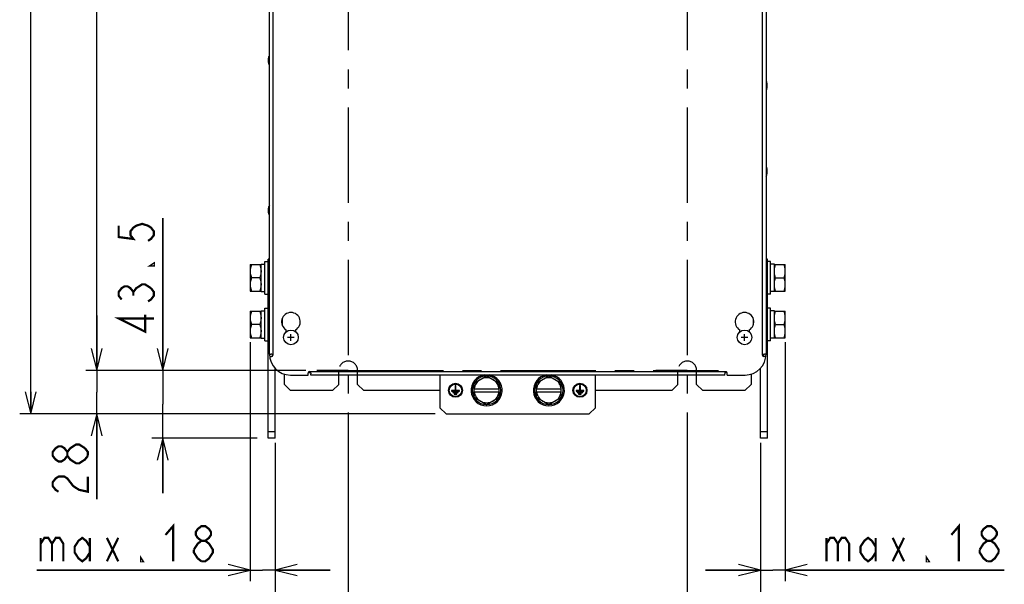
# Model space of a CAD drawing. Extents: x 34 to 410, y 34 to 287.
# Tile 19 of 77: x 37 to 127, y 122 to 173. Entities that reach past the tile are written whole.
import ezdxf

# ---------------------------------------------------------------- set-up
doc = ezdxf.new("R2010")
doc.units = 0
doc.header["$LTSCALE"] = 23.1
doc.linetypes.add('CENTER', pattern=[0.6, 0.375, -0.075, 0.075, -0.075])
doc.linetypes.add('HIDDEN', pattern=[0.2, 0.1, -0.1])
doc.layers.get('0').update_dxf_attribs({"linetype": 'CONTINUOUS'})
for name, color, linetype in [('ALL_AXIS', 7, 'CONTINUOUS'), ('ALL_CURVE', 7, 'CONTINUOUS'), ('ALL_DIM', 7, 'CONTINUOUS'), ('ALL_FEATURES', 7, 'CONTINUOUS')]:
    doc.layers.add(name, color=color, linetype=linetype)
doc.dimstyles.get("Standard").update_dxf_attribs({"dimtxt": 2.5, "dimasz": 2.5, "dimexe": 1.25, "dimexo": 0.625, "dimtad": 1, "dimcen": 2.5, "dimazin": 3, "dimtfac": 1, "dimtmove": 0, "dimatfit": 3})

# ---------------------------------------------------------------- blocks, each defined once
blk = doc.blocks.new('_OPEN')
at = {"color": 0, "linetype": 'BYBLOCK'}
for p, q in [((0, 0), (-1, 0.25)), ((-1, -0.25), (0, 0)), ((-1, 0), (0, 0))]:
    blk.add_line(p, q, dxfattribs=at)
blk = doc.blocks.new('*D0')
at = {"layer": 'ALL_DIM', "color": 2, "linetype": 'CONTINUOUS'}
for p, q in [((60.31, 135.011), (60.31, 110.446)), ((104.433, 135.011), (104.433, 110.446)), ((60.31, 111.446), (82.371, 111.446)), ((104.433, 111.446), (82.371, 111.446))]:
    blk.add_line(p, q, dxfattribs=at)
at = {"layer": 'ALL_DIM', "color": 2, "linetype": 'CONTINUOUS', "xscale": 2, "yscale": 2, "zscale": 2, "rotation": 180}
blk.add_blockref('_OPEN', (60.31, 111.446), dxfattribs=at)
at = {"layer": 'ALL_DIM', "color": 2, "linetype": 'CONTINUOUS', "xscale": 2, "yscale": 2, "zscale": 2}
blk.add_blockref('_OPEN', (104.433, 111.446), dxfattribs=at)
blk = doc.blocks.new('*D1')
at = {"layer": 'ALL_DIM', "color": 2, "linetype": 'CONTINUOUS'}
for p, q in [((60.31, 135.011), (60.31, 116.446)), ((66.957, 127.398), (66.957, 116.446)), ((60.31, 117.446), (52.365, 117.446)), ((52.365, 117.446), (63.633, 117.446)), ((71.957, 117.446), (63.633, 117.446)), ((66.957, 117.446), (71.957, 117.446))]:
    blk.add_line(p, q, dxfattribs=at)
at = {"layer": 'ALL_DIM', "color": 2, "linetype": 'CONTINUOUS', "xscale": 2, "yscale": 2, "zscale": 2}
blk.add_blockref('_OPEN', (60.31, 117.446), dxfattribs=at)
at = {"layer": 'ALL_DIM', "color": 2, "linetype": 'CONTINUOUS', "xscale": 2, "yscale": 2, "zscale": 2, "rotation": 180}
blk.add_blockref('_OPEN', (66.957, 117.446), dxfattribs=at)
blk = doc.blocks.new('*D2')
at = {"layer": 'ALL_DIM', "color": 2, "linetype": 'CONTINUOUS'}
for p, q in [((66.957, 137.749), (66.957, 116.446)), ((97.786, 137.749), (97.786, 116.446)), ((66.957, 117.446), (82.371, 117.446)), ((97.786, 117.446), (82.371, 117.446))]:
    blk.add_line(p, q, dxfattribs=at)
at = {"layer": 'ALL_DIM', "color": 2, "linetype": 'CONTINUOUS', "xscale": 2, "yscale": 2, "zscale": 2, "rotation": 180}
blk.add_blockref('_OPEN', (66.957, 117.446), dxfattribs=at)
at = {"layer": 'ALL_DIM', "color": 2, "linetype": 'CONTINUOUS', "xscale": 2, "yscale": 2, "zscale": 2}
blk.add_blockref('_OPEN', (97.786, 117.446), dxfattribs=at)
blk = doc.blocks.new('*D3')
at = {"layer": 'ALL_DIM', "color": 2, "linetype": 'CONTINUOUS'}
for p, q in [((63.108, 234.793), (43.091, 234.793)), ((44.091, 234.793), (44.091, 188.195)), ((44.091, 141.598), (44.091, 188.195)), ((63.108, 141.598), (43.091, 141.598))]:
    blk.add_line(p, q, dxfattribs=at)
at = {"layer": 'ALL_DIM', "color": 2, "linetype": 'CONTINUOUS', "xscale": 2, "yscale": 2, "zscale": 2}
for p, rotation in [((44.091, 234.793), 90), ((44.091, 141.598), 270)]:
    blk.add_blockref('_OPEN', p, dxfattribs=dict(at, rotation=rotation))
blk = doc.blocks.new('*D4')
at = {"layer": 'ALL_DIM', "color": 2, "linetype": 'CONTINUOUS'}
for p, q in [((44.091, 141.598), (44.091, 146.598)), ((44.091, 146.598), (44.091, 139.618)), ((63.108, 141.598), (43.091, 141.598)), ((44.091, 129.882), (44.091, 139.618)), ((74.866, 137.638), (43.091, 137.638)), ((44.091, 137.638), (44.091, 129.882))]:
    blk.add_line(p, q, dxfattribs=at)
at = {"layer": 'ALL_DIM', "color": 2, "linetype": 'CONTINUOUS', "xscale": 2, "yscale": 2, "zscale": 2}
for p, rotation in [((44.091, 141.598), 270), ((44.091, 137.638), 90)]:
    blk.add_blockref('_OPEN', p, dxfattribs=dict(at, rotation=rotation))
blk = doc.blocks.new('*D5')
at = {"layer": 'ALL_DIM', "color": 2, "linetype": 'CONTINUOUS'}
for p, q in [((60.724, 236.632), (37.091, 236.632)), ((38.091, 236.632), (38.091, 187.135)), ((38.091, 137.638), (38.091, 187.135)), ((74.866, 137.638), (37.091, 137.638))]:
    blk.add_line(p, q, dxfattribs=at)
at = {"layer": 'ALL_DIM', "color": 2, "linetype": 'CONTINUOUS', "xscale": 2, "yscale": 2, "zscale": 2}
for p, rotation in [((38.091, 236.632), 90), ((38.091, 137.638), 270)]:
    blk.add_blockref('_OPEN', p, dxfattribs=dict(at, rotation=rotation))
blk = doc.blocks.new('*D32')
at = {"layer": 'ALL_DIM', "color": 2, "linetype": 'CONTINUOUS'}
for p, q in [((50.091, 141.598), (50.091, 155.435)), ((50.091, 155.435), (50.091, 138.522)), ((63.108, 141.598), (49.091, 141.598)), ((50.091, 130.446), (50.091, 138.522)), ((58.673, 135.446), (49.091, 135.446)), ((50.091, 135.446), (50.091, 130.446))]:
    blk.add_line(p, q, dxfattribs=at)
at = {"layer": 'ALL_DIM', "color": 2, "linetype": 'CONTINUOUS', "xscale": 2, "yscale": 2, "zscale": 2}
for p, rotation in [((50.091, 141.598), 270), ((50.091, 135.446), 90)]:
    blk.add_blockref('_OPEN', p, dxfattribs=dict(at, rotation=rotation))
blk = doc.blocks.new('*D33')
at = {"layer": 'ALL_DIM', "color": 2, "linetype": 'CONTINUOUS'}
for p, q in [((58.047, 144.168), (58.047, 124.246)), ((60.31, 135.011), (60.31, 124.246)), ((58.047, 124.246), (58.047, 122.446)), ((60.31, 124.246), (60.31, 122.446)), ((58.047, 123.446), (38.654, 123.446)), ((38.654, 123.446), (59.179, 123.446)), ((65.31, 123.446), (59.179, 123.446)), ((60.31, 123.446), (65.31, 123.446))]:
    blk.add_line(p, q, dxfattribs=at)
at = {"layer": 'ALL_DIM', "color": 2, "linetype": 'CONTINUOUS', "xscale": 2, "yscale": 2, "zscale": 2}
blk.add_blockref('_OPEN', (58.047, 123.446), dxfattribs=at)
at = {"layer": 'ALL_DIM', "color": 2, "linetype": 'CONTINUOUS', "xscale": 2, "yscale": 2, "zscale": 2, "rotation": 180}
blk.add_blockref('_OPEN', (60.31, 123.446), dxfattribs=at)
blk = doc.blocks.new('*D34')
at = {"layer": 'ALL_DIM', "color": 2, "linetype": 'CONTINUOUS'}
for p, q in [((106.696, 144.168), (106.696, 124.246)), ((104.433, 135.011), (104.433, 124.246)), ((104.433, 124.246), (104.433, 122.446)), ((106.696, 124.246), (106.696, 122.446)), ((104.433, 123.446), (99.433, 123.446)), ((99.433, 123.446), (105.564, 123.446)), ((126.605, 123.446), (105.564, 123.446)), ((106.696, 123.446), (126.605, 123.446))]:
    blk.add_line(p, q, dxfattribs=at)
at = {"layer": 'ALL_DIM', "color": 2, "linetype": 'CONTINUOUS', "xscale": 2, "yscale": 2, "zscale": 2}
blk.add_blockref('_OPEN', (104.433, 123.446), dxfattribs=at)
at = {"layer": 'ALL_DIM', "color": 2, "linetype": 'CONTINUOUS', "xscale": 2, "yscale": 2, "zscale": 2, "rotation": 180}
blk.add_blockref('_OPEN', (106.696, 123.446), dxfattribs=at)
blk = doc.blocks.new('*D35')
at = {"color": 2, "linetype": 'CONTINUOUS'}
for p, q in [((104.433, 135.011), (104.433, 116.446)), ((97.786, 127.696), (97.786, 116.446)), ((97.786, 117.446), (92.786, 117.446)), ((92.786, 117.446), (101.11, 117.446)), ((118.576, 117.446), (101.11, 117.446)), ((104.433, 117.446), (118.576, 117.446))]:
    blk.add_line(p, q, dxfattribs=at)
at = {"color": 2, "linetype": 'CONTINUOUS', "xscale": 2, "yscale": 2, "zscale": 2}
blk.add_blockref('_OPEN', (97.786, 117.446), dxfattribs=at)
at = {"color": 2, "linetype": 'CONTINUOUS', "xscale": 2, "yscale": 2, "zscale": 2, "rotation": 180}
blk.add_blockref('_OPEN', (104.433, 117.446), dxfattribs=at)

msp = doc.modelspace()

# ---------------------------------------------------------------- linework, layer by layer
at = {"layer": 'ALL_AXIS', "color": 7, "linetype": 'CENTER'}
for p, q in [((66.957, 234.793), (66.957, 128.398)), ((97.786, 234.793), (97.786, 128.696)), ((66.957, 141.598), (64.108, 141.598)), ((66.957, 141.598), (94.938, 141.598)), ((97.786, 141.598), (94.938, 141.598)), ((97.786, 141.598), (99.758, 141.598)), ((99.758, 141.598), (100.635, 141.598))]:
    msp.add_line(p, q, dxfattribs=at)
at = {"layer": 'ALL_AXIS', "color": 9, "linetype": 'CONTINUOUS'}
for p, q in [((59.736, 169.434), (59.736, 170.131)), ((105.007, 167.129), (105.007, 167.826)), ((105.007, 159.351), (105.007, 160.048)), ((59.736, 155.787), (59.736, 156.484))]:
    msp.add_line(p, q, dxfattribs=at)
at = {"layer": 'ALL_AXIS', "color": 7, "linetype": 'CONTINUOUS'}
for p, q in [((59.391, 151.497), (59.673, 151.497)), ((59.391, 148.527), (59.391, 151.497)), ((105.352, 151.497), (105.069, 151.497)), ((105.352, 148.527), (105.352, 151.497)), ((58.047, 151.214), (59.037, 151.214)), ((58.047, 151.214), (58.047, 148.81)), ((59.037, 151.249), (59.391, 151.249)), ((59.037, 148.775), (59.037, 151.249)), ((105.706, 151.249), (105.352, 151.249)), ((105.706, 148.775), (105.706, 151.249)), ((105.706, 151.214), (106.696, 151.214)), ((106.696, 148.81), (106.696, 151.214)), ((58.93, 150.012), (58.155, 150.012)), ((105.813, 150.012), (106.588, 150.012)), ((58.047, 148.81), (59.037, 148.81)), ((59.037, 148.775), (59.391, 148.775)), ((105.706, 148.775), (105.352, 148.775)), ((105.706, 148.81), (106.696, 148.81)), ((59.391, 148.527), (59.673, 148.527)), ((105.352, 148.527), (105.069, 148.527)), ((58.047, 146.972), (59.037, 146.972)), ((58.047, 146.972), (58.047, 144.567)), ((59.037, 147.007), (59.391, 147.007)), ((59.037, 144.532), (59.037, 147.007)), ((59.391, 147.254), (59.673, 147.254)), ((59.391, 144.285), (59.391, 147.254)), ((105.352, 147.254), (105.069, 147.254)), ((105.352, 144.285), (105.352, 147.254)), ((105.706, 147.007), (105.352, 147.007)), ((105.706, 144.532), (105.706, 147.007)), ((105.706, 146.972), (106.696, 146.972)), ((106.696, 144.567), (106.696, 146.972)), ((58.93, 145.769), (58.155, 145.769)), ((105.813, 145.769), (106.588, 145.769)), ((58.047, 144.567), (59.037, 144.567)), ((59.037, 144.532), (59.391, 144.532)), ((59.391, 144.285), (59.673, 144.285)), ((105.352, 144.285), (105.069, 144.285)), ((105.706, 144.532), (105.352, 144.532)), ((105.706, 144.567), (106.696, 144.567)), ((78.412, 140.441), (79.543, 141.094)), ((79.543, 141.094), (80.674, 140.441)), ((84.068, 140.441), (85.2, 141.094)), ((85.2, 141.094), (86.331, 140.441)), ((76.679, 139.78), (76.361, 139.78)), ((76.361, 139.78), (76.361, 139.71)), ((76.361, 139.71), (77.068, 139.71)), ((76.969, 139.653), (76.46, 139.653)), ((76.46, 139.653), (76.46, 139.582)), ((76.75, 140.226), (76.679, 140.226)), ((76.679, 140.226), (76.679, 139.78)), ((76.75, 139.78), (76.75, 140.226)), ((77.068, 139.78), (76.75, 139.78)), ((76.969, 139.582), (76.969, 139.653)), ((77.068, 139.71), (77.068, 139.78)), ((87.993, 139.78), (87.675, 139.78)), ((87.675, 139.78), (87.675, 139.71)), ((87.675, 139.71), (88.382, 139.71)), ((88.283, 139.653), (87.774, 139.653)), ((87.774, 139.653), (87.774, 139.582)), ((88.064, 140.226), (87.993, 140.226)), ((87.993, 140.226), (87.993, 139.78)), ((88.064, 139.78), (88.064, 140.226)), ((88.382, 139.78), (88.064, 139.78)), ((88.283, 139.582), (88.283, 139.653)), ((88.382, 139.71), (88.382, 139.78)), ((76.46, 139.582), (76.969, 139.582)), ((76.835, 139.517), (76.594, 139.517)), ((76.594, 139.517), (76.594, 139.446)), ((76.594, 139.446), (76.835, 139.446)), ((76.835, 139.446), (76.835, 139.517)), ((79.543, 138.481), (78.412, 139.134)), ((80.674, 139.134), (79.543, 138.481)), ((85.2, 138.481), (84.068, 139.134)), ((86.331, 139.134), (85.2, 138.481)), ((87.774, 139.582), (88.283, 139.582)), ((88.148, 139.517), (87.908, 139.517)), ((87.908, 139.517), (87.908, 139.446)), ((87.908, 139.446), (88.148, 139.446)), ((88.148, 139.446), (88.148, 139.517))]:
    msp.add_line(p, q, dxfattribs=at)
at = {"layer": 'ALL_AXIS', "color": 3, "linetype": 'CONTINUOUS'}
for p, q in [((61.328, 145.096), (61.328, 145.275)), ((62.177, 145.275), (62.177, 145.096)), ((102.566, 145.096), (102.566, 145.275)), ((103.415, 145.275), (103.415, 145.096))]:
    msp.add_line(p, q, dxfattribs=at)
at = {"layer": 'ALL_AXIS', "color": 7, "linetype": 'CONTINUOUS'}
for points in [[(58.155, 151.214), (58.095, 151.007), (58.059, 150.809), (58.047, 150.613)], [(58.047, 150.613), (58.059, 150.417), (58.095, 150.219), (58.155, 150.012)], [(58.93, 151.214), (58.989, 151.007), (59.025, 150.809), (59.037, 150.613)], [(59.037, 150.613), (59.025, 150.417), (58.989, 150.219), (58.93, 150.012)], [(105.706, 150.613), (105.718, 150.809), (105.754, 151.007), (105.813, 151.214)], [(105.813, 150.012), (105.754, 150.219), (105.718, 150.417), (105.706, 150.613)], [(106.696, 150.613), (106.683, 150.809), (106.648, 151.007), (106.588, 151.214)], [(106.588, 150.012), (106.648, 150.219), (106.683, 150.417), (106.696, 150.613)], [(58.155, 150.012), (58.095, 149.805), (58.059, 149.607), (58.047, 149.411)], [(58.93, 150.012), (58.989, 149.805), (59.025, 149.607), (59.037, 149.411)], [(105.706, 149.411), (105.718, 149.607), (105.754, 149.805), (105.813, 150.012)], [(106.696, 149.411), (106.683, 149.607), (106.648, 149.805), (106.588, 150.012)], [(58.047, 149.411), (58.059, 149.215), (58.095, 149.017), (58.155, 148.81)], [(59.037, 149.411), (59.025, 149.215), (58.989, 149.017), (58.93, 148.81)], [(105.813, 148.81), (105.754, 149.017), (105.718, 149.215), (105.706, 149.411)], [(106.588, 148.81), (106.648, 149.017), (106.683, 149.215), (106.696, 149.411)], [(58.155, 146.972), (58.095, 146.765), (58.059, 146.567), (58.047, 146.37)], [(58.93, 146.972), (58.989, 146.765), (59.025, 146.567), (59.037, 146.37)], [(105.706, 146.37), (105.718, 146.567), (105.754, 146.765), (105.813, 146.972)], [(106.696, 146.37), (106.683, 146.567), (106.648, 146.765), (106.588, 146.972)], [(58.047, 146.37), (58.059, 146.174), (58.095, 145.976), (58.155, 145.769)], [(59.037, 146.37), (59.025, 146.174), (58.989, 145.976), (58.93, 145.769)], [(105.813, 145.769), (105.754, 145.976), (105.718, 146.174), (105.706, 146.37)], [(106.588, 145.769), (106.648, 145.976), (106.683, 146.174), (106.696, 146.37)], [(58.155, 145.769), (58.095, 145.563), (58.059, 145.365), (58.047, 145.168)], [(58.047, 145.168), (58.059, 144.972), (58.095, 144.774), (58.155, 144.567)], [(58.93, 145.769), (58.989, 145.563), (59.025, 145.365), (59.037, 145.168)], [(59.037, 145.168), (59.025, 144.972), (58.989, 144.774), (58.93, 144.567)], [(105.706, 145.168), (105.718, 145.365), (105.754, 145.563), (105.813, 145.769)], [(105.813, 144.567), (105.754, 144.774), (105.718, 144.972), (105.706, 145.168)], [(106.696, 145.168), (106.683, 145.365), (106.648, 145.563), (106.588, 145.769)], [(106.588, 144.567), (106.648, 144.774), (106.683, 144.972), (106.696, 145.168)]]:
    msp.add_lwpolyline(points, dxfattribs=at)
for centre, radius in [((61.752, 144.596), 0.665), ((102.99, 144.596), 0.665), ((76.715, 139.787), 0.636), ((76.715, 139.787), 0.566), ((88.028, 139.787), 0.636), ((88.028, 139.787), 0.566)]:
    msp.add_circle(centre, radius, dxfattribs=at)
for centre, radius, start, end in [((60.96, 169.783), 1.273, 164.11915, 195.88085), ((59.913, 170.081), 0.184, 128.55937, 164.11915), ((59.913, 169.485), 0.184, 195.88085, 231.44063), ((104.83, 167.775), 0.184, 15.88085, 51.44063), ((103.782, 167.477), 1.273, 344.11915, 15.88085), ((104.83, 167.179), 0.184, 308.55937, 344.11915), ((104.83, 159.997), 0.184, 15.88085, 51.44063), ((104.83, 159.401), 0.184, 308.55937, 344.11915), ((103.782, 159.699), 1.273, 344.11915, 15.88085), ((60.96, 156.136), 1.273, 164.11915, 195.88085), ((59.913, 156.433), 0.184, 128.55937, 164.11915), ((59.913, 155.838), 0.184, 195.88085, 231.44063), ((79.543, 139.787), 1.414, 98.86262, 81.13738), ((79.543, 139.787), 1.301, 90.56133, 269.43867), ((79.543, 139.787), 1.131, 60, 120), ((79.543, 139.787), 1.301, 270.56133, 89.43867), ((85.2, 139.787), 1.414, 98.86262, 81.13738), ((85.2, 139.787), 1.301, 90.56133, 269.43867), ((85.2, 139.787), 1.131, 60, 120), ((85.2, 139.787), 1.301, 270.56133, 89.43867), ((79.543, 139.787), 1.131, 240, 300), ((85.2, 139.787), 1.131, 240, 300)]:
    msp.add_arc(centre, radius, start, end, dxfattribs=at)
at = {"layer": 'ALL_AXIS', "color": 3, "linetype": 'CONTINUOUS'}
for centre in [(61.752, 146.01), (102.99, 146.01)]:
    msp.add_arc(centre, 0.849, 300, 240, dxfattribs=at)
at = {"layer": 'ALL_AXIS', "color": 8, "linetype": 'HIDDEN'}
for centre in [(66.957, 141.598), (97.786, 141.598)]:
    msp.add_arc(centre, 0.849, 0, 180, dxfattribs=at)
at = {"layer": 'ALL_CURVE', "color": 40, "linetype": 'CONTINUOUS'}
for p, q in [((59.688, 169.783), (59.723, 169.783)), ((105.055, 167.477), (105.02, 167.477)), ((105.055, 159.699), (105.02, 159.699)), ((59.688, 156.136), (59.723, 156.136)), ((62.056, 144.596), (61.448, 144.596)), ((61.752, 144.292), (61.752, 144.9)), ((103.294, 144.596), (102.686, 144.596)), ((102.99, 144.292), (102.99, 144.9))]:
    msp.add_line(p, q, dxfattribs=at)
for centre, start, end in [((60.96, 169.783), 166.5066, 193.4934), ((103.782, 167.477), 346.5066, 13.4934), ((103.782, 159.699), 346.5066, 13.4934), ((60.96, 156.136), 166.5066, 193.4934)]:
    msp.add_arc(centre, 1.273, start, end, dxfattribs=at)
at = {"layer": 'ALL_DIM', "color": 2, "linetype": 'CONTINUOUS', "const_width": 0.2}
for points in [[(46.091, 154.747), (46.091, 153.715), (47.425, 153.543), (47.158, 153.887), (47.158, 154.231), (47.425, 154.575), (47.691, 154.747), (48.225, 154.919), (48.758, 154.747), (49.025, 154.575), (49.291, 154.231), (49.291, 153.887), (49.025, 153.543), (48.758, 153.371)], [(49.291, 151.307), (49.291, 151.135), (49.025, 151.135), (49.291, 151.307)], [(46.358, 148.039), (46.091, 148.383), (46.091, 148.727), (46.358, 149.071), (46.625, 149.243), (46.891, 149.243), (47.158, 149.071), (47.425, 148.727), (47.691, 149.071), (47.958, 149.243), (48.225, 149.415), (48.491, 149.415), (49.025, 149.071)], [(47.425, 148.383), (47.425, 148.727)], [(49.025, 149.071), (49.291, 148.727), (49.291, 148.383), (49.025, 148.039), (48.758, 147.867)], [(49.291, 146.319), (46.091, 146.319), (48.491, 145.115), (48.491, 146.663)], [(41.425, 133.838), (41.158, 133.494), (40.891, 133.322), (40.625, 133.322), (40.358, 133.494), (40.091, 133.838), (40.091, 134.182), (40.358, 134.526), (40.625, 134.698), (40.891, 134.698), (41.158, 134.526), (41.425, 134.182)], [(42.225, 133.15), (41.691, 133.494), (41.425, 133.838), (41.425, 134.182), (41.691, 134.526), (41.958, 134.698), (42.225, 134.87), (42.491, 134.87), (43.025, 134.526)], [(43.025, 134.526), (43.291, 134.182), (43.291, 133.838)], [(43.291, 133.838), (43.025, 133.494), (42.758, 133.322), (42.491, 133.15), (42.225, 133.15)], [(40.625, 130.57), (40.358, 130.742), (40.091, 131.086), (40.091, 131.43), (40.358, 131.774), (40.625, 131.946), (41.158, 131.946), (41.425, 131.774), (41.691, 131.43), (41.958, 131.086), (42.491, 130.742), (43.291, 130.57), (43.291, 131.946)], [(50.35, 126.646), (51.038, 127.446), (51.038, 124.246)], [(53.618, 126.112), (53.274, 126.379), (53.102, 126.646), (53.102, 126.912), (53.274, 127.179), (53.618, 127.446), (53.962, 127.446), (54.306, 127.179), (54.478, 126.912), (54.478, 126.646), (54.306, 126.379), (53.962, 126.112)], [(121.789, 126.646), (122.477, 127.446), (122.477, 124.246)], [(125.057, 126.112), (124.713, 126.379), (124.541, 126.646), (124.541, 126.912), (124.713, 127.179), (125.057, 127.446), (125.401, 127.446), (125.745, 127.179), (125.917, 126.912), (125.917, 126.646), (125.745, 126.379), (125.401, 126.112)], [(38.998, 126.379), (38.998, 124.246)], [(38.998, 125.846), (39.342, 126.379), (39.686, 126.379), (40.03, 125.846), (40.03, 124.246)], [(40.03, 125.846), (40.374, 126.379), (40.718, 126.379), (41.062, 125.846), (41.062, 124.246)], [(43.47, 125.046), (43.126, 124.512), (42.782, 124.246), (42.438, 124.512), (42.094, 125.046), (42.094, 125.579), (42.438, 126.112), (42.782, 126.379), (43.126, 126.112), (43.47, 125.579)], [(43.47, 126.379), (43.47, 124.246)], [(45.018, 126.379), (46.05, 124.246)], [(45.018, 124.246), (46.05, 126.379)], [(110.437, 126.379), (110.437, 124.246)], [(110.437, 125.846), (110.781, 126.379), (111.125, 126.379), (111.469, 125.846), (111.469, 124.246)], [(111.469, 125.846), (111.813, 126.379), (112.157, 126.379), (112.501, 125.846), (112.501, 124.246)], [(114.909, 125.046), (114.565, 124.512), (114.221, 124.246), (113.877, 124.512), (113.533, 125.046), (113.533, 125.579), (113.877, 126.112), (114.221, 126.379), (114.565, 126.112), (114.909, 125.579)], [(114.909, 126.379), (114.909, 124.246)], [(116.457, 126.379), (117.489, 124.246)], [(116.457, 124.246), (117.489, 126.379)], [(52.93, 125.312), (53.274, 125.846), (53.618, 126.112), (53.962, 126.112), (54.306, 125.846), (54.478, 125.579), (54.65, 125.312), (54.65, 125.046), (54.478, 124.779), (54.306, 124.512), (53.962, 124.246), (53.618, 124.246)], [(53.274, 124.512), (52.93, 125.046), (52.93, 125.312)], [(124.369, 125.312), (124.713, 125.846), (125.057, 126.112), (125.401, 126.112), (125.745, 125.846), (125.917, 125.579), (126.089, 125.312), (126.089, 125.046)], [(125.057, 124.246), (124.713, 124.512), (124.541, 124.779), (124.369, 125.046), (124.369, 125.312)], [(48.286, 124.246), (48.114, 124.246), (48.114, 124.512), (48.286, 124.246)], [(53.618, 124.246), (53.274, 124.512)], [(119.725, 124.246), (119.553, 124.246), (119.553, 124.512), (119.725, 124.246)], [(126.089, 125.046), (125.745, 124.512), (125.401, 124.246), (125.057, 124.246)]]:
    msp.add_lwpolyline(points, dxfattribs=at)
at = {"layer": 'ALL_FEATURES', "color": 3, "linetype": 'CONTINUOUS'}
for p, q in [((59.801, 143.082), (59.801, 175.114)), ((104.942, 175.114), (104.942, 143.082)), ((59.673, 135.446), (59.673, 151.709)), ((59.801, 143.082), (59.925, 143.082)), ((59.814, 142.856), (59.999, 142.856)), ((104.929, 142.856), (104.744, 142.856)), ((104.942, 143.082), (104.818, 143.082)), ((104.433, 135.446), (104.433, 141.789)), ((61.71, 141.173), (63.322, 141.173)), ((63.322, 141.371), (63.326, 141.375)), ((63.322, 141.173), (63.322, 141.371)), ((63.386, 141.4), (63.528, 141.4)), ((63.548, 141.173), (63.548, 141.297)), ((101.194, 141.173), (63.548, 141.173)), ((101.194, 141.173), (101.194, 141.297)), ((101.357, 141.4), (101.215, 141.4)), ((101.421, 141.371), (101.417, 141.375)), ((101.421, 141.173), (101.421, 141.371)), ((101.421, 141.173), (103.033, 141.173))]:
    msp.add_line(p, q, dxfattribs=at)
at = {"layer": 'ALL_FEATURES', "color": 9, "linetype": 'CONTINUOUS'}
for p, q in [((60.112, 175.114), (60.112, 142.969)), ((104.631, 142.969), (104.631, 175.114)), ((60.946, 146.272), (60.946, 145.748)), ((103.797, 145.748), (103.797, 146.272)), ((63.386, 141.4), (63.386, 141.473)), ((63.435, 141.484), (101.308, 141.484)), ((101.357, 141.4), (101.357, 141.473)), ((63.326, 141.375), (63.323, 141.377)), ((101.417, 141.375), (101.42, 141.377))]:
    msp.add_line(p, q, dxfattribs=at)
at = {"layer": 'ALL_FEATURES', "color": 7, "linetype": 'CONTINUOUS'}
for p, q in [((59.801, 151.709), (59.673, 151.709)), ((105.069, 151.709), (104.942, 151.709)), ((105.069, 135.446), (105.069, 151.709)), ((59.801, 151.143), (59.673, 151.143)), ((105.069, 151.143), (104.942, 151.143)), ((60.31, 135.446), (60.31, 141.789)), ((61.158, 140.325), (61.158, 141.258)), ((66.108, 140.325), (66.108, 141.173)), ((67.805, 140.325), (67.805, 141.173)), ((75.3, 141.173), (75.3, 138.203)), ((89.442, 138.203), (89.442, 141.173)), ((96.938, 140.325), (96.938, 141.173)), ((98.635, 140.325), (98.635, 141.173)), ((103.584, 141.258), (103.584, 140.325)), ((61.158, 140.325), (61.724, 139.759)), ((65.542, 139.759), (61.724, 139.759)), ((65.542, 139.759), (66.108, 140.325)), ((67.805, 140.325), (68.371, 139.759)), ((75.3, 139.759), (68.371, 139.759)), ((78.412, 139.134), (78.412, 140.441)), ((78.412, 139.929), (80.674, 139.929)), ((78.412, 139.646), (80.674, 139.646)), ((80.674, 139.134), (80.674, 140.441)), ((84.068, 139.134), (84.068, 140.441)), ((84.068, 139.929), (86.331, 139.929)), ((84.068, 139.646), (86.331, 139.646)), ((86.331, 139.134), (86.331, 140.441)), ((96.372, 139.759), (89.442, 139.759)), ((96.372, 139.759), (96.938, 140.325)), ((98.635, 140.325), (99.2, 139.759)), ((103.019, 139.759), (99.2, 139.759)), ((103.019, 139.759), (103.584, 140.325)), ((75.3, 138.203), (75.866, 137.638)), ((88.877, 137.638), (89.442, 138.203)), ((75.866, 137.638), (88.877, 137.638)), ((60.31, 136.011), (59.673, 136.011)), ((60.31, 135.446), (59.673, 135.446)), ((105.069, 136.011), (104.433, 136.011)), ((105.069, 135.446), (104.433, 135.446))]:
    msp.add_line(p, q, dxfattribs=at)
at = {"layer": 'ALL_FEATURES', "color": 8, "linetype": 'HIDDEN'}
for p, q in [((66.108, 141.173), (66.108, 141.598)), ((67.805, 141.173), (67.805, 141.598)), ((96.938, 141.173), (96.938, 141.598)), ((98.635, 141.173), (98.635, 141.598))]:
    msp.add_line(p, q, dxfattribs=at)
at = {"layer": 'ALL_FEATURES', "color": 3, "linetype": 'CONTINUOUS'}
for points in [[(60.112, 142.969), (60.11, 142.986), (60.102, 143.004), (60.09, 143.021), (60.072, 143.037), (60.05, 143.051), (60.024, 143.063), (59.993, 143.073), (59.96, 143.08), (59.925, 143.082)], [(104.631, 142.969), (104.633, 142.986), (104.641, 143.004), (104.653, 143.021), (104.671, 143.037), (104.693, 143.051), (104.719, 143.063), (104.749, 143.073), (104.783, 143.08), (104.818, 143.082)], [(63.435, 141.484), (63.452, 141.482), (63.47, 141.475), (63.487, 141.462), (63.503, 141.445), (63.517, 141.423), (63.529, 141.396), (63.539, 141.366), (63.546, 141.332), (63.548, 141.297)], [(101.308, 141.484), (101.29, 141.482), (101.273, 141.475), (101.256, 141.462), (101.24, 141.445), (101.226, 141.423), (101.213, 141.396), (101.204, 141.366), (101.197, 141.332), (101.194, 141.297)]]:
    msp.add_lwpolyline(points, dxfattribs=at)
for centre, radius, start, end in [((61.71, 143.082), 1.909, 180, 270), ((59.999, 142.969), 0.113, 270, 360), ((103.033, 143.082), 1.909, 270, 360), ((104.744, 142.969), 0.113, 180, 270), ((63.435, 141.371), 0.113, 90, 180), ((101.308, 141.371), 0.113, 0, 90), ((63.386, 141.315), 0.0849, 90, 135), ((101.357, 141.315), 0.0849, 45, 90)]:
    msp.add_arc(centre, radius, start, end, dxfattribs=at)
at = {"layer": 'ALL_FEATURES', "color": 7, "linetype": 'CONTINUOUS'}
for centre, radius, start, end in [((61.71, 143.082), 1.683, 180.72546, 187.41705), ((103.033, 143.082), 1.683, 352.58295, 359.27454), ((79.543, 139.787), 1.131, 120, 172.81924), ((79.543, 139.787), 1.131, 7.18076, 60), ((85.2, 139.787), 1.131, 120, 172.81924), ((85.2, 139.787), 1.131, 7.18076, 60), ((79.543, 139.787), 1.131, 187.18076, 240), ((79.543, 139.787), 1.131, 300, 352.81924), ((85.2, 139.787), 1.131, 187.18076, 240), ((85.2, 139.787), 1.131, 300, 352.81924)]:
    msp.add_arc(centre, radius, start, end, dxfattribs=at)

# ---------------------------------------------------------------- dimensions: what is measured, and where the dimension line sits
at = {"color": 2, "linetype": 'CONTINUOUS'}
dim = msp.add_linear_dim(base=(104.433, 117.446), p1=(97.786, 128.696), p2=(104.433, 136.011), dimstyle='Standard', dxfattribs=at)
dim.commit()
dim.dimension.update_dxf_attribs({"geometry": '*D35', "text_midpoint": (107.568, 117.446), "dimtype": 128})
at = {"layer": 'ALL_DIM', "color": 2, "linetype": 'CONTINUOUS'}
for base, p1, p2, angle, picture, middle in [((38.091, 236.632), (75.866, 137.638), (61.724, 236.632), 90, '*D5', (38.091, 183.007)), ((44.0915, 141.5975), (64.1081, 234.7933), (64.1081, 141.5975), 270, '*D3', (44.0915, 184.0674)), ((50.091, 135.446), (64.108, 141.598), (59.673, 135.446), 270, '*D32', (50.091, 144.427)), ((44.091, 137.638), (64.108, 141.598), (75.866, 137.638), 270, '*D4', (44.091, 129.882)), ((58.047, 123.446), (60.31, 136.011), (58.047, 145.168), 180, '*D33', (38.654, 123.446)), ((60.31, 117.446), (66.957, 128.398), (60.31, 136.011), 180, '*D1', (52.365, 117.446))]:
    dim = msp.add_linear_dim(base=base, p1=p1, p2=p2, angle=angle, dimstyle='Standard', dxfattribs=at)
    dim.commit()
    dim.dimension.update_dxf_attribs({"geometry": picture, "text_midpoint": middle, "dimtype": 128})
for base, p1, p2, picture, middle in [((106.696, 123.446), (104.433, 136.011), (106.696, 145.168), '*D34', (110.093, 123.446)), ((97.786, 117.446), (66.957, 138.749), (97.786, 138.749), '*D2', (78.243, 117.446)), ((104.433, 111.446), (60.31, 136.011), (104.433, 136.011), '*D0', (78.243, 111.446))]:
    dim = msp.add_linear_dim(base=base, p1=p1, p2=p2, dimstyle='Standard', dxfattribs=at)
    dim.commit()
    dim.dimension.update_dxf_attribs({"geometry": picture, "text_midpoint": middle, "dimtype": 128})

doc.saveas('drawing.dxf')
